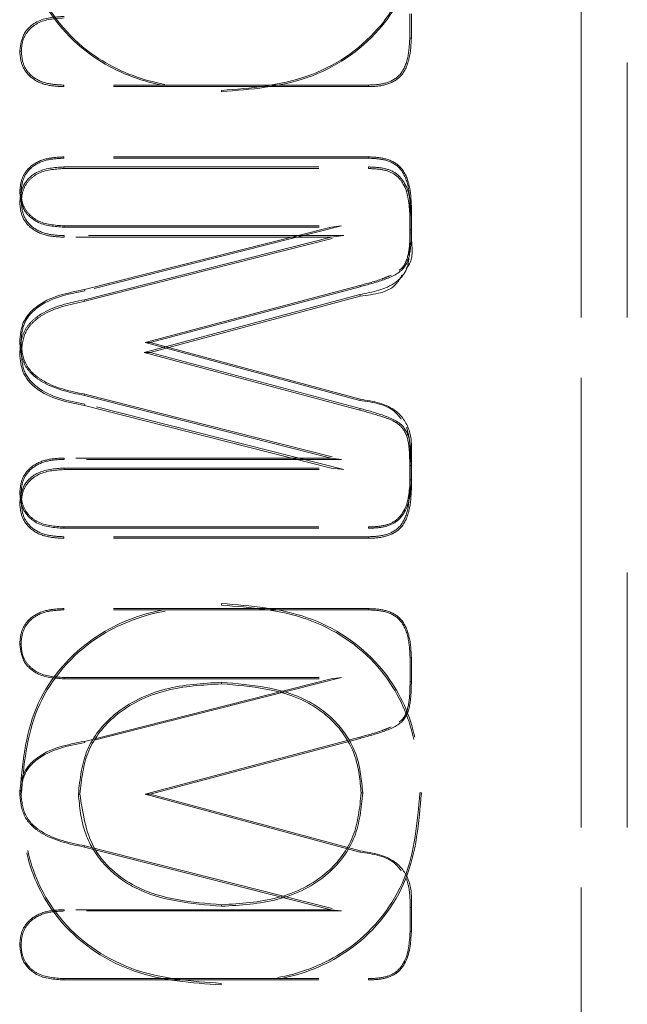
# Model space of a CAD drawing. Header units: inches. Extents: x 1802 to 2468, y -208 to -72.
# Tile 186 of 256: x 1999.861 to 2000.1, y -96.033 to -95.647. Entities that reach past the tile are written whole.
import ezdxf

# ---------------------------------------------------------------- set-up
doc = ezdxf.new("R2010")
doc.units = ezdxf.units.IN
doc.header["$LTSCALE"] = 0.5
doc.header["$MEASUREMENT"] = 0
doc.linetypes.add('HIDDEN', pattern=[0.225, 0.15, -0.075])
doc.layers.add('SVD-M-S', color=8, linetype='Continuous')

msp = doc.modelspace()

# ---------------------------------------------------------------- linework, layer by layer
at = {"layer": 'SVD-M-S', "linetype": 'HIDDEN', "lineweight": 18}
for p, q in [((2000.08155, -96.28697), (2000.08155, -95.26334)), ((2000.08155, -95.26334), (2000.08155, -96.28697)), ((2000.0996, -95.26334), (2000.0996, -96.28697)), ((2000.01433, -95.64425), (2000.01433, -95.65371)), ((2000.01495, -95.64425), (2000.01495, -95.65372)), ((2000.01433, -95.65371), (2000.01495, -95.65372)), ((1999.86203, -95.65886), (1999.86141, -95.65886)), ((1999.8787, -95.67217), (1999.87869, -95.67279)), ((1999.99815, -95.67217), (1999.8787, -95.67217)), ((1999.99815, -95.67217), (1999.99816, -95.67279)), ((1999.99816, -95.67279), (1999.87869, -95.67279)), ((1999.94058, -95.67425), (1999.94058, -95.67476)), ((1999.99816, -95.70035), (1999.87869, -95.70035)), ((1999.8787, -95.70087), (1999.87869, -95.70035)), ((1999.99815, -95.70087), (1999.8787, -95.70087)), ((1999.99815, -95.70087), (1999.99816, -95.70035)), ((1999.8787, -95.70491), (1999.87869, -95.70429)), ((1999.87869, -95.70429), (1999.99816, -95.70429)), ((1999.8787, -95.70491), (1999.99815, -95.70491)), ((1999.99815, -95.70491), (1999.99816, -95.70429)), ((1999.86192, -95.71428), (1999.86141, -95.71428)), ((1999.86203, -95.71801), (1999.86141, -95.71801)), ((2000.01443, -95.71943), (2000.01495, -95.71942)), ((2000.01443, -95.72889), (2000.01443, -95.71943)), ((2000.01495, -95.72889), (2000.01495, -95.71942)), ((2000.01433, -95.72324), (2000.01433, -95.73267)), ((2000.01433, -95.72324), (2000.01495, -95.72324)), ((1999.87879, -95.72739), (1999.87879, -95.72791)), ((1999.87879, -95.72739), (1999.98758, -95.72739)), ((1999.87879, -95.72791), (1999.98345, -95.72791)), ((1999.98345, -95.72791), (1999.88684, -95.75242)), ((1999.98758, -95.72739), (1999.88697, -95.75292)), ((1999.98758, -95.72739), (1999.98345, -95.72791)), ((2000.01443, -95.72889), (2000.01495, -95.72889)), ((2000.01495, -95.72889), (2000.01495, -95.73268)), ((1999.98841, -95.73123), (1999.87879, -95.73123)), ((1999.87879, -95.73123), (1999.87879, -95.73185)), ((1999.98345, -95.73185), (1999.87879, -95.73185)), ((1999.88684, -95.75636), (1999.98345, -95.73185)), ((1999.887, -95.75696), (1999.98841, -95.73123)), ((1999.98841, -95.73123), (1999.98345, -95.73185)), ((1999.88697, -95.75292), (1999.88684, -95.75242)), ((1999.9106, -95.77318), (1999.99473, -95.75076)), ((1999.91259, -95.77319), (1999.99487, -95.75126)), ((1999.99473, -95.75076), (1999.99487, -95.75126)), ((1999.887, -95.75696), (1999.88684, -95.75636)), ((1999.99471, -95.75432), (1999.9102, -95.77713)), ((1999.99487, -95.75492), (1999.91259, -95.77712)), ((1999.99471, -95.75432), (1999.99487, -95.75492)), ((1999.86192, -95.77319), (1999.86141, -95.77319)), ((1999.9106, -95.77318), (1999.91259, -95.77319)), ((1999.99473, -95.79589), (1999.9106, -95.77318)), ((1999.99487, -95.79539), (1999.91259, -95.77319)), ((1999.86203, -95.77712), (1999.86141, -95.77712)), ((1999.9102, -95.77713), (1999.91259, -95.77712)), ((1999.9102, -95.77713), (1999.99471, -95.79965)), ((1999.91259, -95.77712), (1999.99487, -95.79905)), ((1999.88698, -95.79345), (1999.88684, -95.79395)), ((1999.88684, -95.79395), (1999.98345, -95.81846)), ((1999.88698, -95.79345), (1999.98758, -95.81898)), ((1999.99473, -95.79589), (1999.99487, -95.79539)), ((1999.887, -95.79728), (1999.88684, -95.79788)), ((1999.98345, -95.8224), (1999.88684, -95.79788)), ((1999.98841, -95.82302), (1999.887, -95.79728)), ((1999.99471, -95.79965), (1999.99487, -95.79905)), ((1999.98345, -95.81846), (1999.87879, -95.81846)), ((1999.87879, -95.81898), (1999.87879, -95.81846)), ((1999.98758, -95.81898), (1999.87879, -95.81898)), ((1999.98758, -95.81898), (1999.98345, -95.81846)), ((2000.01443, -95.81763), (2000.01495, -95.81763)), ((2000.01443, -95.82707), (2000.01443, -95.81763)), ((2000.01495, -95.82707), (2000.01495, -95.81763)), ((1999.8788, -95.82302), (1999.87879, -95.8224)), ((1999.87879, -95.8224), (1999.98345, -95.8224)), ((1999.8788, -95.82302), (1999.98841, -95.82302)), ((1999.98841, -95.82302), (1999.98345, -95.8224)), ((2000.01433, -95.82142), (2000.01495, -95.82141)), ((2000.01433, -95.82142), (2000.01433, -95.83088)), ((2000.01443, -95.82707), (2000.01495, -95.82707)), ((2000.01495, -95.82707), (2000.01495, -95.83089)), ((2000.01433, -95.83088), (2000.01495, -95.83089)), ((1999.86192, -95.8323), (1999.86141, -95.8323)), ((1999.86203, -95.83603), (1999.86141, -95.83602)), ((1999.8787, -95.8455), (1999.87869, -95.84602)), ((1999.87869, -95.84602), (1999.99816, -95.84602)), ((1999.8787, -95.8455), (1999.99815, -95.8455)), ((1999.99815, -95.8455), (1999.99816, -95.84602)), ((1999.8787, -95.84934), (1999.87869, -95.84996)), ((1999.99816, -95.84996), (1999.87869, -95.84996)), ((1999.99815, -95.84934), (1999.8787, -95.84934)), ((1999.99815, -95.84934), (1999.99816, -95.84996)), ((1999.94058, -95.87617), (1999.94058, -95.87555)), ((1999.99816, -95.87752), (1999.87869, -95.87752)), ((1999.8787, -95.87803), (1999.87869, -95.87752)), ((1999.99815, -95.87803), (1999.8787, -95.87803)), ((1999.99815, -95.87803), (1999.99816, -95.87752)), ((1999.86192, -95.89145), (1999.86141, -95.89145)), ((2000.01443, -95.89659), (2000.01495, -95.89659)), ((2000.01443, -95.90606), (2000.01443, -95.89659)), ((2000.01495, -95.90606), (2000.01495, -95.89659)), ((1999.87879, -95.90456), (1999.87879, -95.90508)), ((1999.87879, -95.90456), (1999.98758, -95.90456)), ((1999.87879, -95.90508), (1999.98345, -95.90508)), ((1999.98345, -95.90508), (1999.88684, -95.92959)), ((1999.98758, -95.90456), (1999.88697, -95.93009)), ((1999.94058, -95.90643), (1999.94058, -95.90704)), ((1999.98758, -95.90456), (1999.98345, -95.90508)), ((2000.01443, -95.90606), (2000.01495, -95.90606)), ((1999.88697, -95.93009), (1999.88684, -95.92959)), ((1999.9106, -95.95035), (1999.99473, -95.92792)), ((1999.91259, -95.95035), (1999.99487, -95.92842)), ((1999.99473, -95.92792), (1999.99487, -95.92842)), ((1999.86192, -95.95035), (1999.86141, -95.95035)), ((1999.88441, -95.95026), (1999.88503, -95.95026)), ((1999.9106, -95.95035), (1999.91259, -95.95035)), ((1999.99473, -95.97306), (1999.9106, -95.95035)), ((1999.99487, -95.97256), (1999.91259, -95.95035)), ((1999.99588, -95.94983), (1999.99527, -95.94983)), ((2000.01827, -95.94983), (2000.01889, -95.94983)), ((1999.88698, -95.97061), (1999.88684, -95.97111)), ((1999.88684, -95.97111), (1999.98345, -95.99563)), ((1999.88698, -95.97061), (1999.98758, -95.99614)), ((1999.99473, -95.97306), (1999.99487, -95.97256)), ((1999.98345, -95.99563), (1999.87879, -95.99563)), ((1999.87879, -95.99614), (1999.87879, -95.99563)), ((1999.98758, -95.99614), (1999.87879, -95.99614)), ((1999.94058, -95.99428), (1999.94058, -95.99366)), ((1999.98758, -95.99614), (1999.98345, -95.99563)), ((2000.01443, -95.9948), (2000.01495, -95.9948)), ((2000.01443, -96.00423), (2000.01443, -95.9948)), ((2000.01495, -96.00424), (2000.01495, -95.9948)), ((2000.01443, -96.00423), (2000.01495, -96.00424)), ((1999.86192, -96.00947), (1999.86141, -96.00947)), ((1999.8787, -96.02267), (1999.87869, -96.02319)), ((1999.87869, -96.02319), (1999.99816, -96.02319)), ((1999.8787, -96.02267), (1999.99815, -96.02267)), ((1999.99815, -96.02267), (1999.99816, -96.02319)), ((1999.94037, -96.02454), (1999.94036, -96.02515))]:
    msp.add_line(p, q, dxfattribs=at)
for points, knots in [([(1999.86141, -95.59987), (1999.86244, -95.61146), (1999.86449, -95.63458), (1999.88589, -95.66086), (1999.91344, -95.67301), (1999.93152, -95.67418), (1999.94058, -95.67476)], [0, 0, 0, 0, 0.280088, 0.558604, 0.779028, 1, 1, 1, 1]), ([(1999.86192, -95.59986), (1999.86295, -95.61139), (1999.86498, -95.63434), (1999.88622, -95.66044), (1999.91359, -95.6725), (1999.93157, -95.67366), (1999.94058, -95.67425)], [0, 0, 0, 0, 0.280257, 0.558297, 0.77862, 1, 1, 1, 1]), ([(1999.94058, -95.67476), (1999.95201, -95.67386), (1999.97481, -95.67206), (2000.00256, -95.65381), (2000.01701, -95.62739), (2000.01826, -95.60946), (2000.01889, -95.60048)], [0, 0, 0, 0, 0.280467, 0.559364, 0.779372, 1, 1, 1, 1]), ([(1999.94058, -95.67425), (1999.95195, -95.67335), (1999.9746, -95.67157), (2000.00217, -95.65345), (2000.01651, -95.62722), (2000.01775, -95.60941), (2000.01837, -95.60048)], [0, 0, 0, 0, 0.280873, 0.559442, 0.779161, 1, 1, 1, 1]), ([(1999.86141, -95.65886), (1999.86172, -95.65652), (1999.86236, -95.65184), (1999.86901, -95.64586), (1999.87508, -95.64547), (1999.87879, -95.64523)], [0, 0, 0, 0, 0.279801, 0.5595, 1, 1, 1, 1]), ([(1999.86203, -95.65886), (1999.86215, -95.65736), (1999.86239, -95.65439), (1999.86478, -95.6505), (1999.86999, -95.6464), (1999.87515, -95.64608), (1999.8788, -95.64585)], [0, 0, 0, 0, 0.186949, 0.371192, 0.556281, 1, 1, 1, 1]), ([(2000.01433, -95.65371), (2000.01419, -95.65639), (2000.01392, -95.66166), (2000.01087, -95.66891), (2000.00439, -95.67192), (2000.00025, -95.67209), (1999.99815, -95.67217)], [0, 0, 0, 0, 0.28539, 0.561777, 0.776718, 1, 1, 1, 1]), ([(2000.01495, -95.65372), (2000.01481, -95.65645), (2000.01453, -95.66188), (2000.01132, -95.66937), (2000.0046, -95.67253), (2000.00031, -95.6727), (1999.99816, -95.67279)], [0, 0, 0, 0, 0.281244, 0.560257, 0.779158, 1, 1, 1, 1]), ([(1999.87869, -95.67279), (1999.87634, -95.67268), (1999.87165, -95.67247), (1999.86552, -95.66957), (1999.86189, -95.66443), (1999.86157, -95.66072), (1999.86141, -95.65886)], [0, 0, 0, 0, 0.280951, 0.559964, 0.779739, 1, 1, 1, 1]), ([(1999.8787, -95.67217), (1999.8764, -95.67207), (1999.87186, -95.67187), (1999.86596, -95.6691), (1999.86248, -95.66419), (1999.86218, -95.66065), (1999.86203, -95.65886)], [0, 0, 0, 0, 0.285899, 0.563176, 0.779823, 1, 1, 1, 1]), ([(1999.87869, -95.70035), (1999.87634, -95.70046), (1999.87165, -95.70067), (1999.86552, -95.70358), (1999.86189, -95.70872), (1999.86157, -95.71243), (1999.86141, -95.71428)], [0, 0, 0, 0, 0.280951, 0.559964, 0.779739, 1, 1, 1, 1]), ([(1999.8787, -95.70087), (1999.87639, -95.70097), (1999.87183, -95.70118), (1999.86589, -95.70397), (1999.86238, -95.70892), (1999.86208, -95.71249), (1999.86192, -95.71428)], [0, 0, 0, 0, 0.285047, 0.562619, 0.779802, 1, 1, 1, 1]), ([(2000.01443, -95.71943), (2000.0143, -95.71674), (2000.01402, -95.71145), (2000.01094, -95.70416), (2000.00443, -95.70112), (2000.00027, -95.70095), (1999.99815, -95.70087)], [0, 0, 0, 0, 0.2846728, 0.5615011, 0.7768975, 1, 1, 1, 1]), ([(2000.01495, -95.71942), (2000.01481, -95.71669), (2000.01453, -95.71126), (2000.01132, -95.70377), (2000.0046, -95.70062), (2000.00031, -95.70044), (1999.99816, -95.70035)], [0, 0, 0, 0, 0.281238, 0.560244, 0.77914, 1, 1, 1, 1]), ([(1999.86141, -95.71801), (1999.86171, -95.71566), (1999.86231, -95.71098), (1999.86889, -95.7049), (1999.87497, -95.70452), (1999.87869, -95.70429)], [0, 0, 0, 0, 0.280121, 0.559565, 1, 1, 1, 1]), ([(1999.86203, -95.71801), (1999.86215, -95.71651), (1999.86239, -95.71353), (1999.86469, -95.70959), (1999.8699, -95.70546), (1999.87506, -95.70514), (1999.8787, -95.70491)], [0, 0, 0, 0, 0.187199, 0.3717, 0.556354, 1, 1, 1, 1]), ([(1999.99815, -95.70491), (1999.99993, -95.70498), (2000.00346, -95.70511), (2000.00861, -95.70677), (2000.01374, -95.71288), (2000.01409, -95.71894), (2000.01433, -95.72324)], [0, 0, 0, 0, 0.190418, 0.375788, 0.556281, 1, 1, 1, 1]), ([(1999.99816, -95.70429), (1999.99998, -95.70436), (2000.00361, -95.7045), (2000.00897, -95.70625), (2000.01432, -95.71256), (2000.01469, -95.71883), (2000.01495, -95.72324)], [0, 0, 0, 0, 0.18788, 0.37488, 0.560687, 1, 1, 1, 1]), ([(1999.86141, -95.71428), (1999.86172, -95.71663), (1999.86236, -95.72131), (1999.86901, -95.72728), (1999.87508, -95.72767), (1999.87879, -95.72791)], [0, 0, 0, 0, 0.279801, 0.5595, 1, 1, 1, 1]), ([(1999.86192, -95.71428), (1999.86205, -95.71579), (1999.86229, -95.71879), (1999.8647, -95.72271), (1999.86994, -95.72684), (1999.87513, -95.72716), (1999.87879, -95.72739)], [0, 0, 0, 0, 0.1869995, 0.3717126, 0.5571335, 1, 1, 1, 1]), ([(1999.87879, -95.73185), (1999.87643, -95.73174), (1999.87174, -95.73153), (1999.86562, -95.72866), (1999.86189, -95.72358), (1999.86157, -95.71986), (1999.86141, -95.71801)], [0, 0, 0, 0, 0.280959, 0.560029, 0.779778, 1, 1, 1, 1]), ([(1999.87879, -95.73123), (1999.87649, -95.73113), (1999.87195, -95.73092), (1999.86605, -95.72818), (1999.86249, -95.72334), (1999.86218, -95.71979), (1999.86203, -95.71801)], [0, 0, 0, 0, 0.285945, 0.563407, 0.780072, 1, 1, 1, 1]), ([(1999.99487, -95.75126), (1999.99792, -95.75044), (2000.00397, -95.74883), (2000.01286, -95.74493), (2000.01485, -95.73636), (2000.01492, -95.73139), (2000.01495, -95.72889)], [0, 0, 0, 0, 0.2819089, 0.5591024, 0.7785553, 1, 1, 1, 1]), ([(2000.0102, -95.74478), (2000.01053, -95.74454), (2000.0118, -95.74362), (2000.01363, -95.74005), (2000.01435, -95.73481), (2000.01441, -95.7307), (2000.01443, -95.72889)], [0, 0, 0, 0, 0.072464, 0.274402, 0.67981, 1, 1, 1, 1]), ([(2000.01433, -95.73267), (2000.01429, -95.73478), (2000.0142, -95.73893), (2000.01336, -95.74525), (2000.00677, -95.75211), (1999.99974, -95.7534), (1999.99471, -95.75432)], [0, 0, 0, 0, 0.190351, 0.37588, 0.553644, 1, 1, 1, 1]), ([(2000.01495, -95.73268), (2000.01531, -95.73607), (2000.01575, -95.74031), (2000.01338, -95.7436), (2000.0129, -95.74426)], [0, 0, 0, 0, 0.79971, 1, 1, 1, 1]), ([(1999.99473, -95.75076), (1999.99773, -95.74999), (2000.0019, -95.74893), (2000.00586, -95.74724), (2000.00697, -95.74676)], [0, 0, 0, 0, 0.717269, 1, 1, 1, 1]), ([(2000.01138, -95.74658), (2000.01069, -95.74781), (2000.00746, -95.75352), (2000.0004, -95.7543), (1999.99487, -95.75492)], [0, 0, 0, 0, 0.215277, 1, 1, 1, 1]), ([(1999.88684, -95.75242), (1999.88001, -95.75373), (1999.87051, -95.75554), (1999.86198, -95.76507), (1999.8616, -95.77048), (1999.86141, -95.77319)], [0, 0, 0, 0, 0.560081, 0.779734, 1, 1, 1, 1]), ([(1999.88697, -95.75292), (1999.88021, -95.7542), (1999.87086, -95.75596), (1999.86247, -95.76529), (1999.86211, -95.77055), (1999.86192, -95.77319)], [0, 0, 0, 0, 0.564503, 0.781193, 1, 1, 1, 1]), ([(1999.86141, -95.77712), (1999.86173, -95.77407), (1999.86222, -95.76948), (1999.86605, -95.76468), (1999.8733, -95.75919), (1999.88082, -95.75762), (1999.88684, -95.75636)], [0, 0, 0, 0, 0.248636, 0.37389, 0.499113, 1, 1, 1, 1]), ([(1999.86203, -95.77712), (1999.86234, -95.77417), (1999.86281, -95.76974), (1999.8665, -95.76511), (1999.87362, -95.75974), (1999.88103, -95.7582), (1999.887, -95.75696)], [0, 0, 0, 0, 0.245847, 0.369127, 0.492501, 1, 1, 1, 1]), ([(1999.86141, -95.77319), (1999.86173, -95.77624), (1999.86222, -95.78083), (1999.86605, -95.78563), (1999.8733, -95.79112), (1999.88082, -95.79269), (1999.88684, -95.79395)], [0, 0, 0, 0, 0.248636, 0.37389, 0.499113, 1, 1, 1, 1]), ([(1999.86192, -95.77319), (1999.86224, -95.77615), (1999.86271, -95.78061), (1999.86643, -95.78527), (1999.87356, -95.79066), (1999.881, -95.79221), (1999.88698, -95.79345)], [0, 0, 0, 0, 0.246323, 0.369937, 0.493625, 1, 1, 1, 1]), ([(1999.88684, -95.79788), (1999.88001, -95.79658), (1999.87051, -95.79477), (1999.86198, -95.78523), (1999.8616, -95.77983), (1999.86141, -95.77712)], [0, 0, 0, 0, 0.560081, 0.779734, 1, 1, 1, 1]), ([(1999.887, -95.79728), (1999.88025, -95.79602), (1999.87093, -95.79426), (1999.86257, -95.78497), (1999.86221, -95.77975), (1999.86203, -95.77712)], [0, 0, 0, 0, 0.565409, 0.781494, 1, 1, 1, 1]), ([(2000.01101, -95.80316), (2000.01032, -95.8023), (2000.00646, -95.79752), (2000.00002, -95.79663), (1999.99473, -95.79589)], [0, 0, 0, 0, 0.179207, 1, 1, 1, 1]), ([(2000.01495, -95.81763), (2000.01504, -95.81439), (2000.01522, -95.808), (2000.00851, -95.79763), (2000.00008, -95.79625), (1999.99487, -95.79539)], [0, 0, 0, 0, 0.282426, 0.556471, 1, 1, 1, 1]), ([(1999.99471, -95.79965), (1999.99764, -95.80048), (2000.00228, -95.80178), (2000.00795, -95.80374), (2000.01125, -95.8062), (2000.01359, -95.81021), (2000.01423, -95.81551), (2000.0143, -95.8196), (2000.01433, -95.82142)], [0, 0, 0, 0, 0.273065, 0.431486, 0.532335, 0.633624, 0.837067, 1, 1, 1, 1]), ([(1999.99487, -95.79905), (1999.99792, -95.79987), (2000.00397, -95.80147), (2000.01286, -95.80538), (2000.01485, -95.81395), (2000.01492, -95.81892), (2000.01495, -95.82141)], [0, 0, 0, 0, 0.281909, 0.559102, 0.778555, 1, 1, 1, 1]), ([(2000.01443, -95.81763), (2000.01445, -95.8155), (2000.01448, -95.81166), (2000.0135, -95.80795), (2000.01306, -95.8063)], [0, 0, 0, 0, 0.554553, 1, 1, 1, 1]), ([(1999.87879, -95.81846), (1999.87643, -95.81857), (1999.87174, -95.81878), (1999.86562, -95.82165), (1999.86189, -95.82673), (1999.86157, -95.83045), (1999.86141, -95.8323)], [0, 0, 0, 0, 0.2809589, 0.5600287, 0.779778, 1, 1, 1, 1]), ([(1999.87879, -95.81898), (1999.87648, -95.81908), (1999.87192, -95.81929), (1999.86598, -95.82205), (1999.86239, -95.82693), (1999.86208, -95.83051), (1999.86192, -95.8323)], [0, 0, 0, 0, 0.285086, 0.562822, 0.780014, 1, 1, 1, 1]), ([(1999.86141, -95.83602), (1999.86172, -95.83368), (1999.86236, -95.829), (1999.86901, -95.82303), (1999.87508, -95.82264), (1999.87879, -95.8224)], [0, 0, 0, 0, 0.279801, 0.5595, 1, 1, 1, 1]), ([(1999.86203, -95.83603), (1999.86215, -95.83453), (1999.86239, -95.83155), (1999.86478, -95.82767), (1999.86999, -95.82357), (1999.87515, -95.82325), (1999.8788, -95.82302)], [0, 0, 0, 0, 0.186949, 0.371192, 0.556281, 1, 1, 1, 1]), ([(1999.99815, -95.8455), (1999.99994, -95.84544), (2000.00348, -95.8453), (2000.00867, -95.84362), (2000.01384, -95.83748), (2000.01419, -95.83139), (2000.01443, -95.82707)], [0, 0, 0, 0, 0.189984, 0.375633, 0.557036, 1, 1, 1, 1]), ([(1999.99816, -95.84602), (1999.99998, -95.84595), (2000.00361, -95.84581), (2000.00897, -95.84406), (2000.01432, -95.83775), (2000.01469, -95.83148), (2000.01495, -95.82707)], [0, 0, 0, 0, 0.18788, 0.37488, 0.560687, 1, 1, 1, 1]), ([(2000.01433, -95.83088), (2000.01419, -95.83356), (2000.01392, -95.83882), (2000.01087, -95.84607), (2000.00439, -95.84909), (2000.00025, -95.84925), (1999.99815, -95.84934)], [0, 0, 0, 0, 0.28539, 0.561777, 0.776718, 1, 1, 1, 1]), ([(2000.01495, -95.83089), (2000.01481, -95.83362), (2000.01453, -95.83905), (2000.01132, -95.84654), (2000.0046, -95.84969), (2000.00031, -95.84987), (1999.99816, -95.84996)], [0, 0, 0, 0, 0.2812441, 0.5602567, 0.7791583, 1, 1, 1, 1]), ([(1999.86141, -95.8323), (1999.86171, -95.83465), (1999.86231, -95.83933), (1999.86889, -95.84541), (1999.87497, -95.84579), (1999.87869, -95.84602)], [0, 0, 0, 0, 0.280121, 0.559565, 1, 1, 1, 1]), ([(1999.86192, -95.8323), (1999.86205, -95.83381), (1999.86229, -95.83681), (1999.86461, -95.84079), (1999.86985, -95.84495), (1999.87504, -95.84527), (1999.8787, -95.8455)], [0, 0, 0, 0, 0.187214, 0.372159, 0.557204, 1, 1, 1, 1]), ([(1999.87869, -95.84996), (1999.87634, -95.84985), (1999.87165, -95.84963), (1999.86552, -95.84673), (1999.86189, -95.84159), (1999.86157, -95.83788), (1999.86141, -95.83602)], [0, 0, 0, 0, 0.2809512, 0.5599643, 0.7797394, 1, 1, 1, 1]), ([(1999.8787, -95.84934), (1999.8764, -95.84924), (1999.87186, -95.84903), (1999.86596, -95.84626), (1999.86248, -95.84135), (1999.86218, -95.83781), (1999.86203, -95.83603)], [0, 0, 0, 0, 0.285899, 0.563176, 0.779823, 1, 1, 1, 1]), ([(1999.86141, -95.95044), (1999.86244, -95.93885), (1999.86449, -95.91573), (1999.88589, -95.88945), (1999.91344, -95.8773), (1999.93152, -95.87613), (1999.94058, -95.87555)], [0, 0, 0, 0, 0.280088, 0.558604, 0.779028, 1, 1, 1, 1]), ([(1999.86203, -95.95045), (1999.86305, -95.93894), (1999.86508, -95.91601), (1999.88629, -95.88995), (1999.91362, -95.87791), (1999.93158, -95.87675), (1999.94058, -95.87617)], [0, 0, 0, 0, 0.2802909, 0.5582351, 0.7785378, 1, 1, 1, 1]), ([(1999.94058, -95.87555), (1999.95201, -95.87645), (1999.97481, -95.87825), (2000.00256, -95.8965), (2000.01701, -95.92292), (2000.01826, -95.94085), (2000.01889, -95.94983)], [0, 0, 0, 0, 0.280467, 0.559364, 0.779372, 1, 1, 1, 1]), ([(1999.94058, -95.87617), (1999.95194, -95.87706), (1999.97456, -95.87884), (2000.00209, -95.89693), (2000.01641, -95.92313), (2000.01765, -95.94091), (2000.01827, -95.94983)], [0, 0, 0, 0, 0.280955, 0.559458, 0.779119, 1, 1, 1, 1]), ([(1999.87869, -95.87752), (1999.87634, -95.87762), (1999.87165, -95.87784), (1999.86552, -95.88074), (1999.86189, -95.88588), (1999.86157, -95.88959), (1999.86141, -95.89145)], [0, 0, 0, 0, 0.280951, 0.559964, 0.779739, 1, 1, 1, 1]), ([(1999.8787, -95.87803), (1999.87639, -95.87814), (1999.87183, -95.87834), (1999.86589, -95.88114), (1999.86238, -95.88608), (1999.86208, -95.88965), (1999.86192, -95.89145)], [0, 0, 0, 0, 0.285047, 0.562619, 0.779802, 1, 1, 1, 1]), ([(2000.01443, -95.89659), (2000.0143, -95.89391), (2000.01402, -95.88861), (2000.01094, -95.88133), (2000.00443, -95.87828), (2000.00027, -95.87812), (1999.99815, -95.87803)], [0, 0, 0, 0, 0.284673, 0.561501, 0.776897, 1, 1, 1, 1]), ([(2000.01495, -95.89659), (2000.01481, -95.89386), (2000.01453, -95.88843), (2000.01132, -95.88094), (2000.0046, -95.87778), (2000.00031, -95.87761), (1999.99816, -95.87752)], [0, 0, 0, 0, 0.281238, 0.560244, 0.77914, 1, 1, 1, 1]), ([(1999.86141, -95.89145), (1999.86172, -95.89379), (1999.86236, -95.89847), (1999.86901, -95.90445), (1999.87508, -95.90484), (1999.87879, -95.90508)], [0, 0, 0, 0, 0.279801, 0.5595, 1, 1, 1, 1]), ([(1999.86192, -95.89145), (1999.86205, -95.89296), (1999.86229, -95.89596), (1999.8647, -95.89988), (1999.86994, -95.904), (1999.87513, -95.90433), (1999.87879, -95.90456)], [0, 0, 0, 0, 0.186999, 0.371713, 0.557134, 1, 1, 1, 1]), ([(1999.94058, -95.90643), (1999.93313, -95.90686), (1999.91822, -95.90773), (1999.8989, -95.91687), (1999.8863, -95.9325), (1999.88504, -95.94434), (1999.88441, -95.95026)], [0, 0, 0, 0, 0.279555, 0.559243, 0.779734, 1, 1, 1, 1]), ([(1999.94058, -95.90704), (1999.93318, -95.90748), (1999.91842, -95.90834), (1999.89932, -95.91736), (1999.88688, -95.93275), (1999.88565, -95.94442), (1999.88503, -95.95026)], [0, 0, 0, 0, 0.280968, 0.56052, 0.7802, 1, 1, 1, 1]), ([(1999.99588, -95.94983), (1999.99543, -95.94489), (1999.99453, -95.935), (1999.98653, -95.92203), (1999.96911, -95.90888), (1999.95232, -95.90744), (1999.94058, -95.90643)], [0, 0, 0, 0, 0.187393, 0.374969, 0.562613, 1, 1, 1, 1]), ([(1999.99527, -95.94983), (1999.99482, -95.94496), (1999.99393, -95.93522), (1999.98605, -95.92244), (1999.96883, -95.90947), (1999.95222, -95.90804), (1999.94058, -95.90704)], [0, 0, 0, 0, 0.18712, 0.373893, 0.56098, 1, 1, 1, 1]), ([(1999.99487, -95.92842), (1999.99792, -95.92761), (2000.00397, -95.926), (2000.01286, -95.92209), (2000.01485, -95.91352), (2000.01492, -95.90855), (2000.01495, -95.90606)], [0, 0, 0, 0, 0.281909, 0.559102, 0.778555, 1, 1, 1, 1]), ([(2000.0102, -95.92195), (2000.01053, -95.92171), (2000.0118, -95.92079), (2000.01363, -95.91721), (2000.01435, -95.91198), (2000.01441, -95.90787), (2000.01443, -95.90606)], [0, 0, 0, 0, 0.072464, 0.274402, 0.67981, 1, 1, 1, 1]), ([(1999.99473, -95.92792), (1999.99773, -95.92716), (2000.0019, -95.92609), (2000.00586, -95.9244), (2000.00697, -95.92392)], [0, 0, 0, 0, 0.717269, 1, 1, 1, 1]), ([(1999.88684, -95.92959), (1999.88001, -95.93089), (1999.87051, -95.93271), (1999.86198, -95.94224), (1999.8616, -95.94765), (1999.86141, -95.95035)], [0, 0, 0, 0, 0.560081, 0.779734, 1, 1, 1, 1]), ([(1999.88697, -95.93009), (1999.88021, -95.93137), (1999.87086, -95.93313), (1999.86247, -95.94246), (1999.86211, -95.94771), (1999.86192, -95.95035)], [0, 0, 0, 0, 0.564503, 0.781193, 1, 1, 1, 1]), ([(1999.86141, -95.95035), (1999.86173, -95.9534), (1999.86222, -95.95799), (1999.86605, -95.9628), (1999.8733, -95.96828), (1999.88082, -95.96986), (1999.88684, -95.97111)], [0, 0, 0, 0, 0.2486362, 0.3738895, 0.4991131, 1, 1, 1, 1]), ([(1999.94036, -96.02515), (1999.92882, -96.02432), (1999.90581, -96.02265), (1999.87778, -96.00425), (1999.86319, -95.9776), (1999.862, -95.95951), (1999.86141, -95.95044)], [0, 0, 0, 0, 0.280499, 0.559392, 0.779335, 1, 1, 1, 1]), ([(1999.86192, -95.95035), (1999.86224, -95.95332), (1999.86271, -95.95778), (1999.86643, -95.96244), (1999.87356, -95.96783), (1999.881, -95.96937), (1999.88698, -95.97061)], [0, 0, 0, 0, 0.246323, 0.369937, 0.493625, 1, 1, 1, 1]), ([(1999.94037, -96.02454), (1999.9289, -96.0237), (1999.90606, -96.02205), (1999.87826, -96.00382), (1999.86379, -95.97739), (1999.86262, -95.95945), (1999.86203, -95.95045)], [0, 0, 0, 0, 0.281032, 0.559518, 0.779075, 1, 1, 1, 1]), ([(1999.88441, -95.95026), (1999.8849, -95.95527), (1999.88588, -95.96529), (1999.89391, -95.97851), (1999.91165, -95.9918), (1999.92867, -95.99326), (1999.94058, -95.99428)], [0, 0, 0, 0, 0.187431, 0.375191, 0.562741, 1, 1, 1, 1]), ([(1999.88503, -95.95026), (1999.8861, -95.95771), (1999.88824, -95.9726), (1999.90969, -95.99114), (1999.92886, -95.9927), (1999.94058, -95.99366)], [0, 0, 0, 0, 0.279993, 0.559592, 1, 1, 1, 1]), ([(2000.01889, -95.94983), (2000.01792, -95.96142), (2000.01599, -95.98453), (1999.99504, -96.01116), (1999.96752, -96.02352), (1999.94942, -96.02461), (1999.94036, -96.02515)], [0, 0, 0, 0, 0.2801646, 0.5586978, 0.7790431, 1, 1, 1, 1]), ([(2000.01827, -95.94983), (2000.01731, -95.96134), (2000.0154, -95.98426), (1999.99464, -96.01066), (1999.96734, -96.02291), (1999.94937, -96.02399), (1999.94037, -96.02454)], [0, 0, 0, 0, 0.280401, 0.558384, 0.778583, 1, 1, 1, 1]), ([(1999.94058, -95.99428), (1999.94802, -95.99384), (1999.9629, -95.99296), (1999.98222, -95.98362), (1999.99413, -95.96753), (1999.9953, -95.95573), (1999.99588, -95.94983)], [0, 0, 0, 0, 0.279621, 0.559229, 0.779711, 1, 1, 1, 1]), ([(1999.94058, -95.99366), (1999.94796, -95.99322), (1999.96269, -95.99235), (1999.98179, -95.98314), (1999.99354, -95.96728), (1999.99469, -95.95565), (1999.99527, -95.94983)], [0, 0, 0, 0, 0.280961, 0.560426, 0.779933, 1, 1, 1, 1]), ([(2000.01101, -95.98032), (2000.01032, -95.97947), (2000.00646, -95.97469), (2000.00002, -95.97379), (1999.99473, -95.97306)], [0, 0, 0, 0, 0.179207, 1, 1, 1, 1]), ([(2000.01495, -95.9948), (2000.01504, -95.99156), (2000.01522, -95.98517), (2000.00851, -95.9748), (2000.00008, -95.97341), (1999.99487, -95.97256)], [0, 0, 0, 0, 0.282426, 0.556471, 1, 1, 1, 1]), ([(2000.01443, -95.9948), (2000.01445, -95.99267), (2000.01448, -95.98882), (2000.0135, -95.98511), (2000.01306, -95.98346)], [0, 0, 0, 0, 0.554553, 1, 1, 1, 1]), ([(1999.87879, -95.99563), (1999.87643, -95.99573), (1999.87174, -95.99595), (1999.86562, -95.99882), (1999.86189, -96.0039), (1999.86157, -96.00761), (1999.86141, -96.00947)], [0, 0, 0, 0, 0.280959, 0.560029, 0.779778, 1, 1, 1, 1]), ([(1999.87879, -95.99614), (1999.87648, -95.99625), (1999.87192, -95.99645), (1999.86598, -95.99921), (1999.86239, -96.0041), (1999.86208, -96.00767), (1999.86192, -96.00947)], [0, 0, 0, 0, 0.285086, 0.562822, 0.780014, 1, 1, 1, 1]), ([(1999.99815, -96.02267), (1999.99994, -96.0226), (2000.00348, -96.02247), (2000.00867, -96.02079), (2000.01384, -96.01465), (2000.01419, -96.00856), (2000.01443, -96.00423)], [0, 0, 0, 0, 0.189984, 0.375633, 0.557036, 1, 1, 1, 1]), ([(1999.99816, -96.02319), (1999.99998, -96.02312), (2000.00361, -96.02297), (2000.00897, -96.02123), (2000.01432, -96.01491), (2000.01469, -96.00864), (2000.01495, -96.00424)], [0, 0, 0, 0, 0.18788, 0.37488, 0.560687, 1, 1, 1, 1]), ([(1999.86141, -96.00947), (1999.86171, -96.01181), (1999.86231, -96.0165), (1999.86889, -96.02257), (1999.87497, -96.02295), (1999.87869, -96.02319)], [0, 0, 0, 0, 0.280121, 0.559565, 1, 1, 1, 1]), ([(1999.86192, -96.00947), (1999.86205, -96.01098), (1999.86229, -96.01398), (1999.86461, -96.01795), (1999.86985, -96.02211), (1999.87504, -96.02244), (1999.8787, -96.02267)], [0, 0, 0, 0, 0.187214, 0.372159, 0.557204, 1, 1, 1, 1])]:
    msp.add_open_spline(points, degree=3, knots=knots, dxfattribs=at)

doc.saveas('drawing.dxf')
